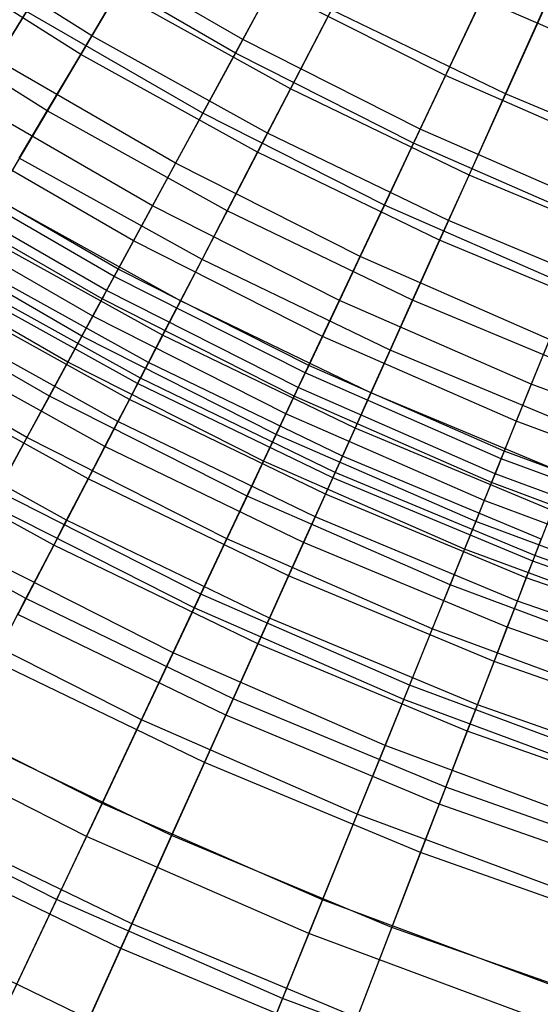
# Model space of a CAD drawing. Extents: x -135 to 135, y -135 to 135.
# Tile 200 of 207: x -8.03 to -5.85, y -17.15 to -13.01. Entities that reach past the tile are written whole.
import ezdxf

# ---------------------------------------------------------------- set-up
doc = ezdxf.new("R2010")
doc.units = 0
doc.header["$LTSCALE"] = 25.4
doc.layers.get('0').update_dxf_attribs({"linetype": 'CONTINUOUS'})

# ---------------------------------------------------------------- blocks, each defined once
blk = doc.blocks.new('SANTANA_BIURKO_A_PM_STL')
at = {"color": 0}
for p, q in [((-7.1213, -12.0448, 195.7178), (-7.7323, -13.0782, 195.0986)), ((-7.1213, -12.0448, 195.7178), (-7.7323, -13.0782, 195.0986)), ((-7.0977, -13.0942, 194.9776), (-6.5382, -12.062, 195.5722)), ((-7.0977, -13.0942, 194.9776), (-6.5382, -12.062, 195.5722)), ((-6.3523, -13.4716, 194.9776), (-5.8516, -12.4096, 195.5722)), ((-6.3523, -13.4716, 194.9776), (-5.8516, -12.4096, 195.5722)), ((-6.441, -12.422, 195.7178), (-6.9936, -13.4877, 195.0986)), ((-6.441, -12.422, 195.7178), (-6.9936, -13.4877, 195.0986)), ((-7.7323, -13.0782, 195.0986), (-8.4472, -12.6283, 195.0986)), ((-7.7323, -13.0782, 195.0986), (-8.4472, -12.6283, 195.0986)), ((-7.7787, -13.1566, 123.1612), (-8.4978, -12.704, 123.1612)), ((-7.7787, -13.1566, 123.1612), (-8.4978, -12.704, 123.1612)), ((-8.4156, -13.6399, 194.3345), (-7.8207, -12.6756, 194.9776)), ((-8.4156, -13.6399, 194.3345), (-7.8207, -12.6756, 194.9776)), ((-7.0977, -13.0942, 194.9776), (-7.8207, -12.6756, 194.9776)), ((-7.0977, -13.0942, 194.9776), (-7.8207, -12.6756, 194.9776)), ((-7.1286, -13.1513, 123.0883), (-7.8548, -12.7309, 123.0883)), ((-7.1286, -13.1513, 123.0883), (-7.8548, -12.7309, 123.0883)), ((-5.7406, -12.7607, 195.7178), (-6.2332, -13.8555, 195.0986)), ((-5.7406, -12.7607, 195.7178), (-6.2332, -13.8555, 195.0986)), ((-6.979, -12.8752, 122.597), (-7.1286, -13.1513, 123.0883)), ((-6.979, -12.8752, 122.597), (-7.1286, -13.1513, 123.0883)), ((-6.2461, -13.2462, 122.597), (-6.979, -12.8752, 122.597)), ((-6.2461, -13.2462, 122.597), (-6.979, -12.8752, 122.597)), ((-7.7787, -13.1566, 123.1612), (-7.6254, -12.8974, 122.649)), ((-7.7787, -13.1566, 123.1612), (-7.6254, -12.8974, 122.649)), ((-6.8969, -13.3013, 122.649), (-7.6254, -12.8974, 122.649)), ((-6.8969, -13.3013, 122.649), (-7.6254, -12.8974, 122.649)), ((-7.9195, -13.3948, 123.7526), (-8.6517, -12.934, 123.7526)), ((-7.9195, -13.3948, 123.7526), (-8.6517, -12.934, 123.7526)), ((-6.0936, -12.9229, 122.1471), (-6.2461, -13.2462, 122.597)), ((-6.0936, -12.9229, 122.1471), (-6.2461, -13.2462, 122.597)), ((-5.3594, -13.2442, 122.1471), (-6.0936, -12.9229, 122.1471)), ((-5.3594, -13.2442, 122.1471), (-6.0936, -12.9229, 122.1471)), ((-5.9936, -13.3229, 122.1391), (-5.8225, -12.9427, 121.6837)), ((-5.9936, -13.3229, 122.1391), (-5.8225, -12.9427, 121.6837)), ((-8.006, -12.9759, 123.656), (-8.1315, -13.1793, 124.2593)), ((-8.006, -12.9759, 123.656), (-8.1315, -13.1793, 124.2593)), ((-7.2658, -13.4044, 123.656), (-8.006, -12.9759, 123.656)), ((-7.2658, -13.4044, 123.656), (-8.006, -12.9759, 123.656)), ((-6.8969, -13.3013, 122.649), (-6.7247, -12.9692, 122.1391)), ((-6.8969, -13.3013, 122.649), (-6.7247, -12.9692, 122.1391)), ((-5.9936, -13.3229, 122.1391), (-6.7247, -12.9692, 122.1391)), ((-5.9936, -13.3229, 122.1391), (-6.7247, -12.9692, 122.1391)), ((-7.7323, -13.0782, 195.0986), (-8.3232, -14.0775, 194.4273)), ((-7.7323, -13.0782, 195.0986), (-8.3232, -14.0775, 194.4273)), ((-6.9936, -13.4877, 195.0986), (-7.7323, -13.0782, 195.0986)), ((-6.9936, -13.4877, 195.0986), (-7.7323, -13.0782, 195.0986)), ((-7.6376, -14.0903, 194.3345), (-7.0977, -13.0942, 194.9776)), ((-7.6376, -14.0903, 194.3345), (-7.0977, -13.0942, 194.9776)), ((-6.3523, -13.4716, 194.9776), (-7.0977, -13.0942, 194.9776)), ((-6.3523, -13.4716, 194.9776), (-7.0977, -13.0942, 194.9776)), ((-7.9195, -13.3948, 123.7526), (-7.7787, -13.1566, 123.1612)), ((-7.9195, -13.3948, 123.7526), (-7.7787, -13.1566, 123.1612)), ((-7.0355, -13.5686, 123.1612), (-7.7787, -13.1566, 123.1612)), ((-7.0355, -13.5686, 123.1612), (-7.7787, -13.1566, 123.1612)), ((-7.1286, -13.1513, 123.0883), (-7.2658, -13.4044, 123.656)), ((-7.1286, -13.1513, 123.0883), (-7.2658, -13.4044, 123.656)), ((-6.38, -13.5303, 123.0883), (-7.1286, -13.1513, 123.0883)), ((-6.38, -13.5303, 123.0883), (-7.1286, -13.1513, 123.0883)), ((-7.3797, -13.6145, 124.2593), (-8.1315, -13.1793, 124.2593)), ((-7.3797, -13.6145, 124.2593), (-8.1315, -13.1793, 124.2593)), ((-6.2461, -13.2462, 122.597), (-6.38, -13.5303, 123.0883)), ((-6.2461, -13.2462, 122.597), (-6.38, -13.5303, 123.0883)), ((-5.4935, -13.5756, 122.597), (-6.2461, -13.2462, 122.597)), ((-5.4935, -13.5756, 122.597), (-6.2461, -13.2462, 122.597)), ((-7.0355, -13.5686, 123.1612), (-6.8969, -13.3013, 122.649)), ((-7.0355, -13.5686, 123.1612), (-6.8969, -13.3013, 122.649)), ((-6.147, -13.664, 122.649), (-6.8969, -13.3013, 122.649)), ((-6.147, -13.664, 122.649), (-6.8969, -13.3013, 122.649)), ((-6.147, -13.664, 122.649), (-5.9936, -13.3229, 122.1391)), ((-6.147, -13.664, 122.649), (-5.9936, -13.3229, 122.1391)), ((-5.2439, -13.6354, 122.1391), (-5.9936, -13.3229, 122.1391)), ((-5.2439, -13.6354, 122.1391), (-5.9936, -13.3229, 122.1391)), ((-7.4767, -13.7935, 124.93), (-8.2383, -13.3525, 124.93)), ((-7.4767, -13.7935, 124.93), (-8.2383, -13.3525, 124.93)), ((-8.0368, -13.5932, 124.3844), (-7.9195, -13.3948, 123.7526)), ((-8.0368, -13.5932, 124.3844), (-7.9195, -13.3948, 123.7526)), ((-7.1629, -13.8142, 123.7526), (-7.9195, -13.3948, 123.7526)), ((-7.1629, -13.8142, 123.7526), (-7.9195, -13.3948, 123.7526)), ((-7.2658, -13.4044, 123.656), (-7.3797, -13.6145, 124.2593)), ((-7.2658, -13.4044, 123.656), (-7.3797, -13.6145, 124.2593)), ((-6.5028, -13.7907, 123.656), (-7.2658, -13.4044, 123.656)), ((-6.5028, -13.7907, 123.656), (-7.2658, -13.4044, 123.656)), ((-7.5568, -13.9412, 125.6778), (-8.3266, -13.4956, 125.6778)), ((-7.5568, -13.9412, 125.6778), (-8.3266, -13.4956, 125.6778)), ((-6.9936, -13.4877, 195.0986), (-7.5279, -14.5184, 194.4273)), ((-6.9936, -13.4877, 195.0986), (-7.5279, -14.5184, 194.4273)), ((-6.2332, -13.8555, 195.0986), (-6.9936, -13.4877, 195.0986)), ((-6.2332, -13.8555, 195.0986), (-6.9936, -13.4877, 195.0986)), ((-6.8355, -14.4964, 194.3345), (-6.3523, -13.4716, 194.9776)), ((-6.8355, -14.4964, 194.3345), (-6.3523, -13.4716, 194.9776)), ((-5.587, -13.8066, 194.9776), (-6.3523, -13.4716, 194.9776)), ((-5.587, -13.8066, 194.9776), (-6.3523, -13.4716, 194.9776)), ((-6.38, -13.5303, 123.0883), (-6.5028, -13.7907, 123.656)), ((-6.38, -13.5303, 123.0883), (-6.5028, -13.7907, 123.656)), ((-5.6113, -13.8667, 123.0883), (-6.38, -13.5303, 123.0883)), ((-5.6113, -13.8667, 123.0883), (-6.38, -13.5303, 123.0883)), ((-7.1629, -13.8142, 123.7526), (-7.0355, -13.5686, 123.1612)), ((-7.1629, -13.8142, 123.7526), (-7.0355, -13.5686, 123.1612)), ((-6.2705, -13.9386, 123.1612), (-7.0355, -13.5686, 123.1612)), ((-6.2705, -13.9386, 123.1612), (-7.0355, -13.5686, 123.1612)), ((-7.621, -14.0596, 126.5237), (-8.3973, -13.6102, 126.5237)), ((-7.621, -14.0596, 126.5237), (-8.3973, -13.6102, 126.5237)), ((-7.2689, -14.0188, 124.3844), (-8.0368, -13.5932, 124.3844)), ((-7.2689, -14.0188, 124.3844), (-8.0368, -13.5932, 124.3844)), ((-7.3797, -13.6145, 124.2593), (-7.4767, -13.7935, 124.93)), ((-7.3797, -13.6145, 124.2593), (-7.4767, -13.7935, 124.93)), ((-6.6047, -14.0069, 124.2593), (-7.3797, -13.6145, 124.2593)), ((-6.6047, -14.0069, 124.2593), (-7.3797, -13.6145, 124.2593)), ((-7.6376, -14.0903, 194.3345), (-8.4156, -13.6399, 194.3345)), ((-7.6376, -14.0903, 194.3345), (-8.4156, -13.6399, 194.3345)), ((-7.67, -14.1501, 127.4966), (-8.4514, -13.6978, 127.4966)), ((-7.67, -14.1501, 127.4966), (-8.4514, -13.6978, 127.4966)), ((-6.2705, -13.9386, 123.1612), (-6.147, -13.664, 122.649)), ((-6.2705, -13.9386, 123.1612), (-6.147, -13.664, 122.649)), ((-5.3781, -13.9845, 122.649), (-6.147, -13.664, 122.649)), ((-5.3781, -13.9845, 122.649), (-6.147, -13.664, 122.649)), ((-7.6891, -14.1853, 128.0358), (-8.4724, -13.7319, 128.0358)), ((-7.6891, -14.1853, 128.0358), (-8.4724, -13.7319, 128.0358)), ((-7.3595, -14.1934, 125.092), (-8.1369, -13.7625, 125.092)), ((-7.3595, -14.1934, 125.092), (-8.1369, -13.7625, 125.092)), ((-7.7283, -14.2576, 129.7451), (-8.5156, -13.8019, 129.7451)), ((-7.7283, -14.2576, 129.7451), (-8.5156, -13.8019, 129.7451)), ((-7.4767, -13.7935, 124.93), (-7.5568, -13.9412, 125.6778)), ((-7.4767, -13.7935, 124.93), (-7.5568, -13.9412, 125.6778)), ((-6.6915, -14.191, 124.93), (-7.4767, -13.7935, 124.93)), ((-6.6915, -14.191, 124.93), (-7.4767, -13.7935, 124.93)), ((-7.2689, -14.0188, 124.3844), (-7.1629, -13.8142, 123.7526)), ((-7.2689, -14.0188, 124.3844), (-7.1629, -13.8142, 123.7526)), ((-6.3841, -14.1909, 123.7526), (-7.1629, -13.8142, 123.7526)), ((-6.3841, -14.1909, 123.7526), (-7.1629, -13.8142, 123.7526)), ((-6.5028, -13.7907, 123.656), (-6.6047, -14.0069, 124.2593)), ((-6.5028, -13.7907, 123.656), (-6.6047, -14.0069, 124.2593)), ((-5.7193, -14.1336, 123.656), (-6.5028, -13.7907, 123.656)), ((-5.7193, -14.1336, 123.656), (-6.5028, -13.7907, 123.656)), ((-6.012, -14.8568, 194.3345), (-5.587, -13.8066, 194.9776)), ((-6.012, -14.8568, 194.3345), (-5.587, -13.8066, 194.9776)), ((-6.2332, -13.8555, 195.0986), (-6.7095, -14.9143, 194.4273)), ((-6.2332, -13.8555, 195.0986), (-6.7095, -14.9143, 194.4273)), ((-5.4535, -14.1805, 195.0986), (-6.2332, -13.8555, 195.0986)), ((-5.4535, -14.1805, 195.0986), (-6.2332, -13.8555, 195.0986)), ((-7.7735, -14.3411, 131.9225), (-8.5654, -13.8826, 131.9225)), ((-7.7735, -14.3411, 131.9225), (-8.5654, -13.8826, 131.9225)), ((-7.4344, -14.3379, 125.8931), (-8.2197, -13.9026, 125.8931)), ((-7.4344, -14.3379, 125.8931), (-8.2197, -13.9026, 125.8931)), ((-7.5568, -13.9412, 125.6778), (-7.621, -14.0596, 126.5237)), ((-7.5568, -13.9412, 125.6778), (-7.621, -14.0596, 126.5237)), ((-6.7632, -14.343, 125.6778), (-7.5568, -13.9412, 125.6778)), ((-6.7632, -14.343, 125.6778), (-7.5568, -13.9412, 125.6778)), ((-6.3841, -14.1909, 123.7526), (-6.2705, -13.9386, 123.1612)), ((-6.3841, -14.1909, 123.7526), (-6.2705, -13.9386, 123.1612)), ((-5.4862, -14.2656, 123.1612), (-6.2705, -13.9386, 123.1612)), ((-5.4862, -14.2656, 123.1612), (-6.2705, -13.9386, 123.1612)), ((-7.8331, -14.4509, 133.7035), (-8.631, -13.989, 133.7035)), ((-7.8331, -14.4509, 133.7035), (-8.631, -13.989, 133.7035)), ((-7.4938, -14.4525, 126.8138), (-8.2854, -14.0137, 126.8138)), ((-7.4938, -14.4525, 126.8138), (-8.2854, -14.0137, 126.8138)), ((-7.3595, -14.1934, 125.092), (-7.2689, -14.0188, 124.3844)), ((-7.3595, -14.1934, 125.092), (-7.2689, -14.0188, 124.3844)), ((-6.4786, -14.4011, 124.3844), (-7.2689, -14.0188, 124.3844)), ((-6.4786, -14.4011, 124.3844), (-7.2689, -14.0188, 124.3844)), ((-6.6047, -14.0069, 124.2593), (-6.6915, -14.191, 124.93)), ((-6.6047, -14.0069, 124.2593), (-6.6915, -14.191, 124.93)), ((-5.809, -14.3552, 124.2593), (-6.6047, -14.0069, 124.2593)), ((-5.809, -14.3552, 124.2593), (-6.6047, -14.0069, 124.2593)), ((-7.621, -14.0596, 126.5237), (-7.67, -14.1501, 127.4966)), ((-7.621, -14.0596, 126.5237), (-7.67, -14.1501, 127.4966)), ((-6.8206, -14.4648, 126.5237), (-7.621, -14.0596, 126.5237)), ((-6.8206, -14.4648, 126.5237), (-7.621, -14.0596, 126.5237)), ((-7.5396, -14.5408, 127.9399), (-8.336, -14.0993, 127.9399)), ((-7.5396, -14.5408, 127.9399), (-8.336, -14.0993, 127.9399)), ((-7.5279, -14.5184, 194.4273), (-8.3232, -14.0775, 194.4273)), ((-7.5279, -14.5184, 194.4273), (-8.3232, -14.0775, 194.4273)), ((-8.1579, -15.0502, 193.6437), (-7.6376, -14.0903, 194.3345)), ((-8.1579, -15.0502, 193.6437), (-7.6376, -14.0903, 194.3345)), ((-6.8355, -14.4964, 194.3345), (-7.6376, -14.0903, 194.3345)), ((-6.8355, -14.4964, 194.3345), (-7.6376, -14.0903, 194.3345)), ((-7.9104, -14.5936, 135.2933), (-8.7162, -14.1271, 135.2933)), ((-7.9104, -14.5936, 135.2933), (-8.7162, -14.1271, 135.2933)), ((-7.67, -14.1501, 127.4966), (-7.6891, -14.1853, 128.0358)), ((-7.67, -14.1501, 127.4966), (-7.6891, -14.1853, 128.0358)), ((-6.8646, -14.5579, 127.4966), (-7.67, -14.1501, 127.4966)), ((-6.8646, -14.5579, 127.4966), (-7.67, -14.1501, 127.4966)), ((-7.5741, -14.6074, 129.422), (-8.3742, -14.1639, 129.422)), ((-7.5741, -14.6074, 129.422), (-8.3742, -14.1639, 129.422)), ((-7.6891, -14.1853, 128.0358), (-7.7283, -14.2576, 129.7451)), ((-7.6891, -14.1853, 128.0358), (-7.7283, -14.2576, 129.7451)), ((-6.8817, -14.5942, 128.0358), (-7.6891, -14.1853, 128.0358)), ((-6.8817, -14.5942, 128.0358), (-7.6891, -14.1853, 128.0358)), ((-7.4344, -14.3379, 125.8931), (-7.3595, -14.1934, 125.092)), ((-7.4344, -14.3379, 125.8931), (-7.3595, -14.1934, 125.092)), ((-6.5593, -14.5805, 125.092), (-7.3595, -14.1934, 125.092)), ((-6.5593, -14.5805, 125.092), (-7.3595, -14.1934, 125.092)), ((-6.6915, -14.191, 124.93), (-6.7632, -14.343, 125.6778)), ((-6.6915, -14.191, 124.93), (-6.7632, -14.343, 125.6778)), ((-5.8853, -14.5438, 124.93), (-6.6915, -14.191, 124.93)), ((-5.8853, -14.5438, 124.93), (-6.6915, -14.191, 124.93)), ((-6.4786, -14.4011, 124.3844), (-6.3841, -14.1909, 123.7526)), ((-6.4786, -14.4011, 124.3844), (-6.3841, -14.1909, 123.7526)), ((-5.5855, -14.5238, 123.7526), (-6.3841, -14.1909, 123.7526)), ((-5.5855, -14.5238, 123.7526), (-6.3841, -14.1909, 123.7526)), ((-5.4535, -14.1805, 195.0986), (-5.8702, -15.2641, 194.4273)), ((-5.4535, -14.1805, 195.0986), (-5.8702, -15.2641, 194.4273)), ((-7.6222, -14.7002, 131.8378), (-8.4274, -14.2538, 131.8378)), ((-7.6222, -14.7002, 131.8378), (-8.4274, -14.2538, 131.8378)), ((-7.7283, -14.2576, 129.7451), (-7.7735, -14.3411, 131.9225)), ((-7.7283, -14.2576, 129.7451), (-7.7735, -14.3411, 131.9225)), ((-6.9167, -14.6685, 129.7451), (-7.7283, -14.2576, 129.7451)), ((-6.9167, -14.6685, 129.7451), (-7.7283, -14.2576, 129.7451)), ((-8.0052, -14.7684, 136.7291), (-8.8206, -14.2963, 136.7291)), ((-8.0052, -14.7684, 136.7291), (-8.8206, -14.2963, 136.7291)), ((-7.6767, -14.8053, 133.5696), (-8.4877, -14.3558, 133.5696)), ((-7.6767, -14.8053, 133.5696), (-8.4877, -14.3558, 133.5696)), ((-7.7735, -14.3411, 131.9225), (-7.8331, -14.4509, 133.7035)), ((-7.7735, -14.3411, 131.9225), (-7.8331, -14.4509, 133.7035)), ((-6.9572, -14.7544, 131.9225), (-7.7735, -14.3411, 131.9225)), ((-6.9572, -14.7544, 131.9225), (-7.7735, -14.3411, 131.9225)), ((-7.4938, -14.4525, 126.8138), (-7.4344, -14.3379, 125.8931)), ((-7.4938, -14.4525, 126.8138), (-7.4344, -14.3379, 125.8931)), ((-6.6261, -14.729, 125.8931), (-7.4344, -14.3379, 125.8931)), ((-6.6261, -14.729, 125.8931), (-7.4344, -14.3379, 125.8931)), ((-6.7632, -14.343, 125.6778), (-6.8206, -14.4648, 126.5237)), ((-6.7632, -14.343, 125.6778), (-6.8206, -14.4648, 126.5237)), ((-5.9484, -14.6997, 125.6778), (-6.7632, -14.343, 125.6778)), ((-5.9484, -14.6997, 125.6778), (-6.7632, -14.343, 125.6778)), ((-5.809, -14.3552, 124.2593), (-5.8853, -14.5438, 124.93)), ((-5.809, -14.3552, 124.2593), (-5.8853, -14.5438, 124.93)), ((-6.5593, -14.5805, 125.092), (-6.4786, -14.4011, 124.3844)), ((-6.5593, -14.5805, 125.092), (-6.4786, -14.4011, 124.3844)), ((-5.6683, -14.7389, 124.3844), (-6.4786, -14.4011, 124.3844)), ((-5.6683, -14.7389, 124.3844), (-6.4786, -14.4011, 124.3844)), ((-7.7475, -14.9417, 135.123), (-8.5659, -14.4881, 135.123)), ((-7.7475, -14.9417, 135.123), (-8.5659, -14.4881, 135.123)), ((-7.8331, -14.4509, 133.7035), (-7.9104, -14.5936, 135.2933)), ((-7.8331, -14.4509, 133.7035), (-7.9104, -14.5936, 135.2933)), ((-7.0105, -14.8674, 133.7035), (-7.8331, -14.4509, 133.7035)), ((-7.0105, -14.8674, 133.7035), (-7.8331, -14.4509, 133.7035)), ((-7.5396, -14.5408, 127.9399), (-7.4938, -14.4525, 126.8138)), ((-7.5396, -14.5408, 127.9399), (-7.4938, -14.4525, 126.8138)), ((-6.679, -14.8466, 126.8138), (-7.4938, -14.4525, 126.8138)), ((-6.679, -14.8466, 126.8138), (-7.4938, -14.4525, 126.8138)), ((-6.8206, -14.4648, 126.5237), (-6.8646, -14.5579, 127.4966)), ((-6.8206, -14.4648, 126.5237), (-6.8646, -14.5579, 127.4966)), ((-5.9989, -14.8245, 126.5237), (-6.8206, -14.4648, 126.5237)), ((-5.9989, -14.8245, 126.5237), (-6.8206, -14.4648, 126.5237)), ((-7.5279, -14.5184, 194.4273), (-8.0432, -15.512, 193.7055)), ((-7.5279, -14.5184, 194.4273), (-8.0432, -15.512, 193.7055)), ((-6.7095, -14.9143, 194.4273), (-7.5279, -14.5184, 194.4273)), ((-6.7095, -14.9143, 194.4273), (-7.5279, -14.5184, 194.4273)), ((-7.3012, -15.4839, 193.6437), (-6.8355, -14.4964, 194.3345)), ((-7.3012, -15.4839, 193.6437), (-6.8355, -14.4964, 194.3345)), ((-6.012, -14.8568, 194.3345), (-6.8355, -14.4964, 194.3345)), ((-6.012, -14.8568, 194.3345), (-6.8355, -14.4964, 194.3345)), ((-7.5741, -14.6074, 129.422), (-7.5396, -14.5408, 127.9399)), ((-7.5741, -14.6074, 129.422), (-7.5396, -14.5408, 127.9399)), ((-6.7198, -14.9373, 127.9399), (-7.5396, -14.5408, 127.9399)), ((-6.7198, -14.9373, 127.9399), (-7.5396, -14.5408, 127.9399)), ((-6.8646, -14.5579, 127.4966), (-6.8817, -14.5942, 128.0358)), ((-6.8646, -14.5579, 127.4966), (-6.8817, -14.5942, 128.0358)), ((-6.0375, -14.9199, 127.4966), (-6.8646, -14.5579, 127.4966)), ((-6.0375, -14.9199, 127.4966), (-6.8646, -14.5579, 127.4966)), ((-5.8853, -14.5438, 124.93), (-5.9484, -14.6997, 125.6778)), ((-5.8853, -14.5438, 124.93), (-5.9484, -14.6997, 125.6778)), ((-5.0606, -14.851, 124.93), (-5.8853, -14.5438, 124.93)), ((-5.0606, -14.851, 124.93), (-5.8853, -14.5438, 124.93)), ((-7.9104, -14.5936, 135.2933), (-8.0052, -14.7684, 136.7291)), ((-7.9104, -14.5936, 135.2933), (-8.0052, -14.7684, 136.7291)), ((-7.0797, -15.0141, 135.2933), (-7.9104, -14.5936, 135.2933)), ((-7.0797, -15.0141, 135.2933), (-7.9104, -14.5936, 135.2933)), ((-7.6222, -14.7002, 131.8378), (-7.5741, -14.6074, 129.422)), ((-7.6222, -14.7002, 131.8378), (-7.5741, -14.6074, 129.422)), ((-6.7506, -15.0058, 129.422), (-7.5741, -14.6074, 129.422)), ((-6.7506, -15.0058, 129.422), (-7.5741, -14.6074, 129.422)), ((-6.8817, -14.5942, 128.0358), (-6.9167, -14.6685, 129.7451)), ((-6.8817, -14.5942, 128.0358), (-6.9167, -14.6685, 129.7451)), ((-6.0525, -14.9571, 128.0358), (-6.8817, -14.5942, 128.0358)), ((-6.0525, -14.9571, 128.0358), (-6.8817, -14.5942, 128.0358)), ((-6.6261, -14.729, 125.8931), (-6.5593, -14.5805, 125.092)), ((-6.6261, -14.729, 125.8931), (-6.5593, -14.5805, 125.092)), ((-5.7389, -14.9225, 125.092), (-6.5593, -14.5805, 125.092)), ((-5.7389, -14.9225, 125.092), (-6.5593, -14.5805, 125.092)), ((-7.8376, -15.1155, 136.5722), (-8.6655, -14.6566, 136.5722)), ((-7.8376, -15.1155, 136.5722), (-8.6655, -14.6566, 136.5722)), ((-6.9167, -14.6685, 129.7451), (-6.9572, -14.7544, 131.9225)), ((-6.9167, -14.6685, 129.7451), (-6.9572, -14.7544, 131.9225)), ((-6.0834, -15.0333, 129.7451), (-6.9167, -14.6685, 129.7451)), ((-6.0834, -15.0333, 129.7451), (-6.9167, -14.6685, 129.7451)), ((-7.6767, -14.8053, 133.5696), (-7.6222, -14.7002, 131.8378)), ((-7.6767, -14.8053, 133.5696), (-7.6222, -14.7002, 131.8378)), ((-6.7935, -15.101, 131.8378), (-7.6222, -14.7002, 131.8378)), ((-6.7935, -15.101, 131.8378), (-7.6222, -14.7002, 131.8378)), ((-6.679, -14.8466, 126.8138), (-6.6261, -14.729, 125.8931)), ((-6.679, -14.8466, 126.8138), (-6.6261, -14.729, 125.8931)), ((-5.7973, -15.0744, 125.8931), (-6.6261, -14.729, 125.8931)), ((-5.7973, -15.0744, 125.8931), (-6.6261, -14.729, 125.8931)), ((-5.9484, -14.6997, 125.6778), (-5.9989, -14.8245, 126.5237)), ((-5.9484, -14.6997, 125.6778), (-5.9989, -14.8245, 126.5237)), ((-5.1148, -15.0101, 125.6778), (-5.9484, -14.6997, 125.6778)), ((-5.1148, -15.0101, 125.6778), (-5.9484, -14.6997, 125.6778)), ((-7.8921, -15.2207, 137.2851), (-8.7258, -14.7586, 137.2851)), ((-7.8921, -15.2207, 137.2851), (-8.7258, -14.7586, 137.2851)), ((-8.0052, -14.7684, 136.7291), (-8.1273, -14.9937, 138.146)), ((-8.0052, -14.7684, 136.7291), (-8.1273, -14.9937, 138.146)), ((-7.1645, -15.194, 136.7291), (-8.0052, -14.7684, 136.7291)), ((-7.1645, -15.194, 136.7291), (-8.0052, -14.7684, 136.7291)), ((-6.9572, -14.7544, 131.9225), (-7.0105, -14.8674, 133.7035)), ((-6.9572, -14.7544, 131.9225), (-7.0105, -14.8674, 133.7035)), ((-6.119, -15.1213, 131.9225), (-6.9572, -14.7544, 131.9225)), ((-6.119, -15.1213, 131.9225), (-6.9572, -14.7544, 131.9225)), ((-7.7475, -14.9417, 135.123), (-7.6767, -14.8053, 133.5696)), ((-7.7475, -14.9417, 135.123), (-7.6767, -14.8053, 133.5696)), ((-6.8421, -15.209, 133.5696), (-7.6767, -14.8053, 133.5696)), ((-6.8421, -15.209, 133.5696), (-7.6767, -14.8053, 133.5696)), ((-6.7198, -14.9373, 127.9399), (-6.679, -14.8466, 126.8138)), ((-6.7198, -14.9373, 127.9399), (-6.679, -14.8466, 126.8138)), ((-5.8436, -15.1949, 126.8138), (-6.679, -14.8466, 126.8138)), ((-5.8436, -15.1949, 126.8138), (-6.679, -14.8466, 126.8138)), ((-6.4215, -15.8689, 193.6437), (-6.012, -14.8568, 194.3345)), ((-6.4215, -15.8689, 193.6437), (-6.012, -14.8568, 194.3345)), ((-5.9989, -14.8245, 126.5237), (-6.0375, -14.9199, 127.4966)), ((-5.9989, -14.8245, 126.5237), (-6.0375, -14.9199, 127.4966)), ((-5.1695, -15.1705, 194.3345), (-6.012, -14.8568, 194.3345)), ((-5.1695, -15.1705, 194.3345), (-6.012, -14.8568, 194.3345)), ((-5.1582, -15.1375, 126.5237), (-5.9989, -14.8245, 126.5237)), ((-5.1582, -15.1375, 126.5237), (-5.9989, -14.8245, 126.5237)), ((-7.0105, -14.8674, 133.7035), (-7.0797, -15.0141, 135.2933)), ((-7.0105, -14.8674, 133.7035), (-7.0797, -15.0141, 135.2933)), ((-6.1658, -15.2371, 133.7035), (-7.0105, -14.8674, 133.7035)), ((-6.1658, -15.2371, 133.7035), (-7.0105, -14.8674, 133.7035)), ((-7.8376, -15.1155, 136.5722), (-7.7475, -14.9417, 135.123)), ((-7.8376, -15.1155, 136.5722), (-7.7475, -14.9417, 135.123)), ((-6.9051, -15.3492, 135.123), (-7.7475, -14.9417, 135.123)), ((-6.9051, -15.3492, 135.123), (-7.7475, -14.9417, 135.123)), ((-6.7095, -14.9143, 194.4273), (-7.1687, -15.935, 193.7055)), ((-6.7095, -14.9143, 194.4273), (-7.1687, -15.935, 193.7055)), ((-6.7506, -15.0058, 129.422), (-6.7198, -14.9373, 127.9399)), ((-6.7506, -15.0058, 129.422), (-6.7198, -14.9373, 127.9399)), ((-5.8793, -15.2877, 127.9399), (-6.7198, -14.9373, 127.9399)), ((-5.8793, -15.2877, 127.9399), (-6.7198, -14.9373, 127.9399)), ((-5.8702, -15.2641, 194.4273), (-6.7095, -14.9143, 194.4273)), ((-5.8702, -15.2641, 194.4273), (-6.7095, -14.9143, 194.4273)), ((-6.0375, -14.9199, 127.4966), (-6.0525, -14.9571, 128.0358)), ((-6.0375, -14.9199, 127.4966), (-6.0525, -14.9571, 128.0358)), ((-5.1914, -15.235, 127.4966), (-6.0375, -14.9199, 127.4966)), ((-5.1914, -15.235, 127.4966), (-6.0375, -14.9199, 127.4966)), ((-8.0086, -15.4453, 138.5532), (-8.8546, -14.9764, 138.5532)), ((-8.0086, -15.4453, 138.5532), (-8.8546, -14.9764, 138.5532)), ((-6.0525, -14.9571, 128.0358), (-6.0834, -15.0333, 129.7451)), ((-6.0525, -14.9571, 128.0358), (-6.0834, -15.0333, 129.7451)), ((-5.2044, -15.2729, 128.0358), (-6.0525, -14.9571, 128.0358)), ((-5.2044, -15.2729, 128.0358), (-6.0525, -14.9571, 128.0358)), ((-7.2738, -15.4258, 138.146), (-8.1273, -14.9937, 138.146)), ((-7.2738, -15.4258, 138.146), (-8.1273, -14.9937, 138.146)), ((-7.0797, -15.0141, 135.2933), (-7.1645, -15.194, 136.7291)), ((-7.0797, -15.0141, 135.2933), (-7.1645, -15.194, 136.7291)), ((-6.2267, -15.3875, 135.2933), (-7.0797, -15.0141, 135.2933)), ((-6.2267, -15.3875, 135.2933), (-7.0797, -15.0141, 135.2933)), ((-6.7935, -15.101, 131.8378), (-6.7506, -15.0058, 129.422)), ((-6.7935, -15.101, 131.8378), (-6.7506, -15.0058, 129.422)), ((-5.9063, -15.3578, 129.422), (-6.7506, -15.0058, 129.422)), ((-5.9063, -15.3578, 129.422), (-6.7506, -15.0058, 129.422)), ((-7.3012, -15.4839, 193.6437), (-8.1579, -15.0502, 193.6437)), ((-7.3012, -15.4839, 193.6437), (-8.1579, -15.0502, 193.6437)), ((-6.0834, -15.0333, 129.7451), (-6.119, -15.1213, 131.9225)), ((-6.0834, -15.0333, 129.7451), (-6.119, -15.1213, 131.9225)), ((-5.2309, -15.3507, 129.7451), (-6.0834, -15.0333, 129.7451)), ((-5.2309, -15.3507, 129.7451), (-6.0834, -15.0333, 129.7451)), ((-6.8421, -15.209, 133.5696), (-6.7935, -15.101, 131.8378)), ((-6.8421, -15.209, 133.5696), (-6.7935, -15.101, 131.8378)), ((-5.9437, -15.4553, 131.8378), (-6.7935, -15.101, 131.8378)), ((-5.9437, -15.4553, 131.8378), (-6.7935, -15.101, 131.8378)), ((-7.8921, -15.2207, 137.2851), (-7.8376, -15.1155, 136.5722)), ((-7.8921, -15.2207, 137.2851), (-7.8376, -15.1155, 136.5722)), ((-6.9854, -15.5277, 136.5722), (-7.8376, -15.1155, 136.5722)), ((-6.9854, -15.5277, 136.5722), (-7.8376, -15.1155, 136.5722)), ((-6.119, -15.1213, 131.9225), (-6.1658, -15.2371, 133.7035)), ((-6.119, -15.1213, 131.9225), (-6.1658, -15.2371, 133.7035)), ((-5.2615, -15.4406, 131.9225), (-6.119, -15.1213, 131.9225)), ((-5.2615, -15.4406, 131.9225), (-6.119, -15.1213, 131.9225)), ((-7.1645, -15.194, 136.7291), (-7.2738, -15.4258, 138.146)), ((-7.1645, -15.194, 136.7291), (-7.2738, -15.4258, 138.146)), ((-6.3013, -15.5718, 136.7291), (-7.1645, -15.194, 136.7291)), ((-6.3013, -15.5718, 136.7291), (-7.1645, -15.194, 136.7291)), ((-7.3901, -15.6725, 139.3421), (-8.2573, -15.2335, 139.3421)), ((-7.3901, -15.6725, 139.3421), (-8.2573, -15.2335, 139.3421)), ((-8.0086, -15.4453, 138.5532), (-7.8921, -15.2207, 137.2851)), ((-8.0086, -15.4453, 138.5532), (-7.8921, -15.2207, 137.2851)), ((-7.0341, -15.6358, 137.2851), (-7.8921, -15.2207, 137.2851)), ((-7.0341, -15.6358, 137.2851), (-7.8921, -15.2207, 137.2851)), ((-6.9051, -15.3492, 135.123), (-6.8421, -15.209, 133.5696)), ((-6.9051, -15.3492, 135.123), (-6.8421, -15.209, 133.5696)), ((-5.9862, -15.5658, 133.5696), (-6.8421, -15.209, 133.5696)), ((-5.9862, -15.5658, 133.5696), (-6.8421, -15.209, 133.5696)), ((-5.8793, -15.2877, 127.9399), (-5.8436, -15.1949, 126.8138)), ((-5.8793, -15.2877, 127.9399), (-5.8436, -15.1949, 126.8138)), ((-5.8702, -15.2641, 194.4273), (-6.272, -16.3088, 193.7055)), ((-5.8702, -15.2641, 194.4273), (-6.272, -16.3088, 193.7055)), ((-6.1658, -15.2371, 133.7035), (-6.2267, -15.3875, 135.2933)), ((-6.1658, -15.2371, 133.7035), (-6.2267, -15.3875, 135.2933)), ((-5.3018, -15.5589, 133.7035), (-6.1658, -15.2371, 133.7035)), ((-5.3018, -15.5589, 133.7035), (-6.1658, -15.2371, 133.7035)), ((-5.0129, -15.5668, 194.4273), (-5.8702, -15.2641, 194.4273)), ((-5.0129, -15.5668, 194.4273), (-5.8702, -15.2641, 194.4273)), ((-5.9063, -15.3578, 129.422), (-5.8793, -15.2877, 127.9399)), ((-5.9063, -15.3578, 129.422), (-5.8793, -15.2877, 127.9399)), ((-5.0206, -15.5908, 127.9399), (-5.8793, -15.2877, 127.9399)), ((-5.0206, -15.5908, 127.9399), (-5.8793, -15.2877, 127.9399)), ((-6.9854, -15.5277, 136.5722), (-6.9051, -15.3492, 135.123)), ((-6.9854, -15.5277, 136.5722), (-6.9051, -15.3492, 135.123)), ((-6.0414, -15.7092, 135.123), (-6.9051, -15.3492, 135.123)), ((-6.0414, -15.7092, 135.123), (-6.9051, -15.3492, 135.123)), ((-5.9437, -15.4553, 131.8378), (-5.9063, -15.3578, 129.422)), ((-5.9437, -15.4553, 131.8378), (-5.9063, -15.3578, 129.422)), ((-5.0436, -15.6623, 129.422), (-5.9063, -15.3578, 129.422)), ((-5.0436, -15.6623, 129.422), (-5.9063, -15.3578, 129.422)), ((-6.2267, -15.3875, 135.2933), (-6.3013, -15.5718, 136.7291)), ((-6.2267, -15.3875, 135.2933), (-6.3013, -15.5718, 136.7291)), ((-5.3541, -15.7124, 135.2933), (-6.2267, -15.3875, 135.2933)), ((-5.3541, -15.7124, 135.2933), (-6.2267, -15.3875, 135.2933)), ((-7.2738, -15.4258, 138.146), (-7.3901, -15.6725, 139.3421)), ((-7.2738, -15.4258, 138.146), (-7.3901, -15.6725, 139.3421)), ((-6.3974, -15.8094, 138.146), (-7.2738, -15.4258, 138.146)), ((-6.3974, -15.8094, 138.146), (-7.2738, -15.4258, 138.146)), ((-8.144, -15.7064, 139.7443), (-8.0086, -15.4453, 138.5532)), ((-8.144, -15.7064, 139.7443), (-8.0086, -15.4453, 138.5532)), ((-7.1379, -15.8665, 138.5532), (-8.0086, -15.4453, 138.5532)), ((-7.1379, -15.8665, 138.5532), (-8.0086, -15.4453, 138.5532)), ((-7.7543, -16.4448, 192.8968), (-7.3012, -15.4839, 193.6437)), ((-7.7543, -16.4448, 192.8968), (-7.3012, -15.4839, 193.6437)), ((-6.4215, -15.8689, 193.6437), (-7.3012, -15.4839, 193.6437)), ((-6.4215, -15.8689, 193.6437), (-7.3012, -15.4839, 193.6437)), ((-5.9862, -15.5658, 133.5696), (-5.9437, -15.4553, 131.8378)), ((-5.9862, -15.5658, 133.5696), (-5.9437, -15.4553, 131.8378)), ((-5.0756, -15.7617, 131.8378), (-5.9437, -15.4553, 131.8378)), ((-5.0756, -15.7617, 131.8378), (-5.9437, -15.4553, 131.8378)), ((-7.5231, -15.9545, 140.4636), (-8.4059, -15.5076, 140.4636)), ((-7.5231, -15.9545, 140.4636), (-8.4059, -15.5076, 140.4636)), ((-7.1687, -15.935, 193.7055), (-8.0432, -15.512, 193.7055)), ((-7.1687, -15.935, 193.7055), (-8.0432, -15.512, 193.7055)), ((-7.0341, -15.6358, 137.2851), (-6.9854, -15.5277, 136.5722)), ((-7.0341, -15.6358, 137.2851), (-6.9854, -15.5277, 136.5722)), ((-6.1117, -15.8919, 136.5722), (-6.9854, -15.5277, 136.5722)), ((-6.1117, -15.8919, 136.5722), (-6.9854, -15.5277, 136.5722)), ((-6.0414, -15.7092, 135.123), (-5.9862, -15.5658, 133.5696)), ((-6.0414, -15.7092, 135.123), (-5.9862, -15.5658, 133.5696)), ((-5.1119, -15.8744, 133.5696), (-5.9862, -15.5658, 133.5696)), ((-5.1119, -15.8744, 133.5696), (-5.9862, -15.5658, 133.5696)), ((-6.3013, -15.5718, 136.7291), (-6.3974, -15.8094, 138.146)), ((-6.3013, -15.5718, 136.7291), (-6.3974, -15.8094, 138.146)), ((-5.4183, -15.9006, 136.7291), (-6.3013, -15.5718, 136.7291)), ((-5.4183, -15.9006, 136.7291), (-6.3013, -15.5718, 136.7291)), ((-7.1379, -15.8665, 138.5532), (-7.0341, -15.6358, 137.2851)), ((-7.1379, -15.8665, 138.5532), (-7.0341, -15.6358, 137.2851)), ((-6.1542, -16.0026, 137.2851), (-7.0341, -15.6358, 137.2851)), ((-6.1542, -16.0026, 137.2851), (-7.0341, -15.6358, 137.2851)), ((-7.3901, -15.6725, 139.3421), (-7.5231, -15.9545, 140.4636)), ((-7.3901, -15.6725, 139.3421), (-7.5231, -15.9545, 140.4636)), ((-6.4997, -16.0622, 139.3421), (-7.3901, -15.6725, 139.3421)), ((-6.4997, -16.0622, 139.3421), (-7.3901, -15.6725, 139.3421)), ((-7.2585, -16.1347, 139.7443), (-8.144, -15.7064, 139.7443)), ((-7.2585, -16.1347, 139.7443), (-8.144, -15.7064, 139.7443)), ((-6.1117, -15.8919, 136.5722), (-6.0414, -15.7092, 135.123)), ((-6.1117, -15.8919, 136.5722), (-6.0414, -15.7092, 135.123)), ((-5.159, -16.0207, 135.123), (-6.0414, -15.7092, 135.123)), ((-5.159, -16.0207, 135.123), (-6.0414, -15.7092, 135.123)), ((-6.3974, -15.8094, 138.146), (-6.4997, -16.0622, 139.3421)), ((-6.3974, -15.8094, 138.146), (-6.4997, -16.0622, 139.3421)), ((-5.5009, -16.1432, 138.146), (-6.3974, -15.8094, 138.146)), ((-5.5009, -16.1432, 138.146), (-6.3974, -15.8094, 138.146)), ((-7.6889, -16.3062, 141.6294), (-8.5911, -15.8494, 141.6294)), ((-7.6889, -16.3062, 141.6294), (-8.5911, -15.8494, 141.6294)), ((-7.2585, -16.1347, 139.7443), (-7.1379, -15.8665, 138.5532)), ((-7.2585, -16.1347, 139.7443), (-7.1379, -15.8665, 138.5532)), ((-6.245, -16.2387, 138.5532), (-7.1379, -15.8665, 138.5532)), ((-6.245, -16.2387, 138.5532), (-7.1379, -15.8665, 138.5532)), ((-6.82, -16.8537, 192.8968), (-6.4215, -15.8689, 193.6437)), ((-6.82, -16.8537, 192.8968), (-6.4215, -15.8689, 193.6437)), ((-5.5216, -16.204, 193.6437), (-6.4215, -15.8689, 193.6437)), ((-5.5216, -16.204, 193.6437), (-6.4215, -15.8689, 193.6437)), ((-6.1542, -16.0026, 137.2851), (-6.1117, -15.8919, 136.5722)), ((-6.1542, -16.0026, 137.2851), (-6.1117, -15.8919, 136.5722)), ((-5.2191, -16.207, 136.5722), (-6.1117, -15.8919, 136.5722)), ((-5.2191, -16.207, 136.5722), (-6.1117, -15.8919, 136.5722)), ((-7.1687, -15.935, 193.7055), (-7.61, -16.9161, 192.9349)), ((-7.1687, -15.935, 193.7055), (-7.61, -16.9161, 192.9349)), ((-6.272, -16.3088, 193.7055), (-7.1687, -15.935, 193.7055)), ((-6.272, -16.3088, 193.7055), (-7.1687, -15.935, 193.7055)), ((-7.5231, -15.9545, 140.4636), (-7.6889, -16.3062, 141.6294)), ((-7.5231, -15.9545, 140.4636), (-7.6889, -16.3062, 141.6294)), ((-6.6167, -16.3513, 140.4636), (-7.5231, -15.9545, 140.4636)), ((-6.6167, -16.3513, 140.4636), (-7.5231, -15.9545, 140.4636)), ((-7.7543, -16.4448, 192.8968), (-8.6641, -15.9841, 192.8968)), ((-7.7543, -16.4448, 192.8968), (-8.6641, -15.9841, 192.8968)), ((-7.3967, -16.4418, 140.8719), (-8.299, -16.0054, 140.8719)), ((-7.3967, -16.4418, 140.8719), (-8.299, -16.0054, 140.8719)), ((-6.245, -16.2387, 138.5532), (-6.1542, -16.0026, 137.2851)), ((-6.245, -16.2387, 138.5532), (-6.1542, -16.0026, 137.2851)), ((-5.2554, -16.3198, 137.2851), (-6.1542, -16.0026, 137.2851)), ((-5.2554, -16.3198, 137.2851), (-6.1542, -16.0026, 137.2851)), ((-6.4997, -16.0622, 139.3421), (-6.6167, -16.3513, 140.4636)), ((-6.4997, -16.0622, 139.3421), (-6.6167, -16.3513, 140.4636)), ((-5.5889, -16.4014, 139.3421), (-6.4997, -16.0622, 139.3421)), ((-5.5889, -16.4014, 139.3421), (-6.4997, -16.0622, 139.3421)), ((-7.3967, -16.4418, 140.8719), (-7.2585, -16.1347, 139.7443)), ((-7.3967, -16.4418, 140.8719), (-7.2585, -16.1347, 139.7443)), ((-6.3506, -16.5132, 139.7443), (-7.2585, -16.1347, 139.7443)), ((-6.3506, -16.5132, 139.7443), (-7.2585, -16.1347, 139.7443)), ((-7.8797, -16.7108, 142.7704), (-8.8043, -16.2427, 142.7704)), ((-7.8797, -16.7108, 142.7704), (-8.8043, -16.2427, 142.7704)), ((-6.3506, -16.5132, 139.7443), (-6.245, -16.2387, 138.5532)), ((-6.3506, -16.5132, 139.7443), (-6.245, -16.2387, 138.5532)), ((-5.3329, -16.5607, 138.5532), (-6.245, -16.2387, 138.5532)), ((-5.3329, -16.5607, 138.5532), (-6.245, -16.2387, 138.5532)), ((-7.6889, -16.3062, 141.6294), (-7.8797, -16.7108, 142.7704)), ((-7.6889, -16.3062, 141.6294), (-7.8797, -16.7108, 142.7704)), ((-6.7625, -16.7116, 141.6294), (-7.6889, -16.3062, 141.6294)), ((-6.7625, -16.7116, 141.6294), (-7.6889, -16.3062, 141.6294)), ((-6.272, -16.3088, 193.7055), (-6.6582, -17.3129, 192.9349)), ((-6.272, -16.3088, 193.7055), (-6.6582, -17.3129, 192.9349)), ((-5.3559, -16.6322, 193.7055), (-6.272, -16.3088, 193.7055)), ((-5.3559, -16.6322, 193.7055), (-6.272, -16.3088, 193.7055)), ((-6.6167, -16.3513, 140.4636), (-6.7625, -16.7116, 141.6294)), ((-6.6167, -16.3513, 140.4636), (-6.7625, -16.7116, 141.6294)), ((-5.6895, -16.6965, 140.4636), (-6.6167, -16.3513, 140.4636)), ((-5.6895, -16.6965, 140.4636), (-6.6167, -16.3513, 140.4636)), ((-7.5637, -16.813, 142.0125), (-8.4863, -16.3667, 142.0125)), ((-7.5637, -16.813, 142.0125), (-8.4863, -16.3667, 142.0125)), ((-7.61, -16.9161, 192.9349), (-8.5384, -16.4671, 192.9349)), ((-7.61, -16.9161, 192.9349), (-8.5384, -16.4671, 192.9349)), ((-8.1949, -17.3791, 192.0916), (-7.7543, -16.4448, 192.8968)), ((-8.1949, -17.3791, 192.0916), (-7.7543, -16.4448, 192.8968)), ((-6.82, -16.8537, 192.8968), (-7.7543, -16.4448, 192.8968)), ((-6.82, -16.8537, 192.8968), (-7.7543, -16.4448, 192.8968)), ((-7.5637, -16.813, 142.0125), (-7.3967, -16.4418, 140.8719)), ((-7.5637, -16.813, 142.0125), (-7.3967, -16.4418, 140.8719)), ((-6.4715, -16.8275, 140.8719), (-7.3967, -16.4418, 140.8719)), ((-6.4715, -16.8275, 140.8719), (-7.3967, -16.4418, 140.8719)), ((-6.4715, -16.8275, 140.8719), (-6.3506, -16.5132, 139.7443)), ((-6.4715, -16.8275, 140.8719), (-6.3506, -16.5132, 139.7443)), ((-5.4231, -16.8406, 139.7443), (-6.3506, -16.5132, 139.7443)), ((-5.4231, -16.8406, 139.7443), (-6.3506, -16.5132, 139.7443)), ((-7.8797, -16.7108, 142.7704), (-8.0969, -17.1715, 143.8992)), ((-7.8797, -16.7108, 142.7704), (-8.0969, -17.1715, 143.8992)), ((-6.9303, -17.1263, 142.7704), (-7.8797, -16.7108, 142.7704)), ((-6.9303, -17.1263, 142.7704), (-7.8797, -16.7108, 142.7704)), ((-6.7625, -16.7116, 141.6294), (-6.9303, -17.1263, 142.7704)), ((-6.7625, -16.7116, 141.6294), (-6.9303, -17.1263, 142.7704)), ((-5.8149, -17.0645, 141.6294), (-6.7625, -16.7116, 141.6294)), ((-5.8149, -17.0645, 141.6294), (-6.7625, -16.7116, 141.6294)), ((-7.744, -17.2139, 143.0655), (-8.6887, -16.7569, 143.0655)), ((-7.744, -17.2139, 143.0655), (-8.6887, -16.7569, 143.0655)), ((-7.744, -17.2139, 143.0655), (-7.5637, -16.813, 142.0125)), ((-7.744, -17.2139, 143.0655), (-7.5637, -16.813, 142.0125)), ((-6.6176, -17.2074, 142.0125), (-7.5637, -16.813, 142.0125)), ((-6.6176, -17.2074, 142.0125), (-7.5637, -16.813, 142.0125)), ((-6.6176, -17.2074, 142.0125), (-6.4715, -16.8275, 140.8719)), ((-6.6176, -17.2074, 142.0125), (-6.4715, -16.8275, 140.8719)), ((-5.5263, -17.1611, 140.8719), (-6.4715, -16.8275, 140.8719)), ((-5.5263, -17.1611, 140.8719), (-6.4715, -16.8275, 140.8719)), ((-7.2075, -17.8113, 192.0916), (-6.82, -16.8537, 192.8968)), ((-7.2075, -17.8113, 192.0916), (-6.82, -16.8537, 192.8968)), ((-5.8643, -17.2096, 192.8968), (-6.82, -16.8537, 192.8968)), ((-5.8643, -17.2096, 192.8968), (-6.82, -16.8537, 192.8968)), ((-7.61, -16.9161, 192.9349), (-8.033, -17.8563, 192.117)), ((-7.61, -16.9161, 192.9349), (-8.033, -17.8563, 192.117)), ((-6.6582, -17.3129, 192.9349), (-7.61, -16.9161, 192.9349)), ((-6.6582, -17.3129, 192.9349), (-7.61, -16.9161, 192.9349)), ((-6.9303, -17.1263, 142.7704), (-7.1214, -17.5984, 143.8992)), ((-6.9303, -17.1263, 142.7704), (-7.1214, -17.5984, 143.8992)), ((-5.9591, -17.4879, 142.7704), (-6.9303, -17.1263, 142.7704)), ((-5.9591, -17.4879, 142.7704), (-6.9303, -17.1263, 142.7704))]:
    blk.add_line(p, q, dxfattribs=at)

msp = doc.modelspace()

# ---------------------------------------------------------------- block references
at = {"color": 253}
msp.add_blockref('SANTANA_BIURKO_A_PM_STL', (0, 0), dxfattribs=at)

doc.saveas('drawing.dxf')
